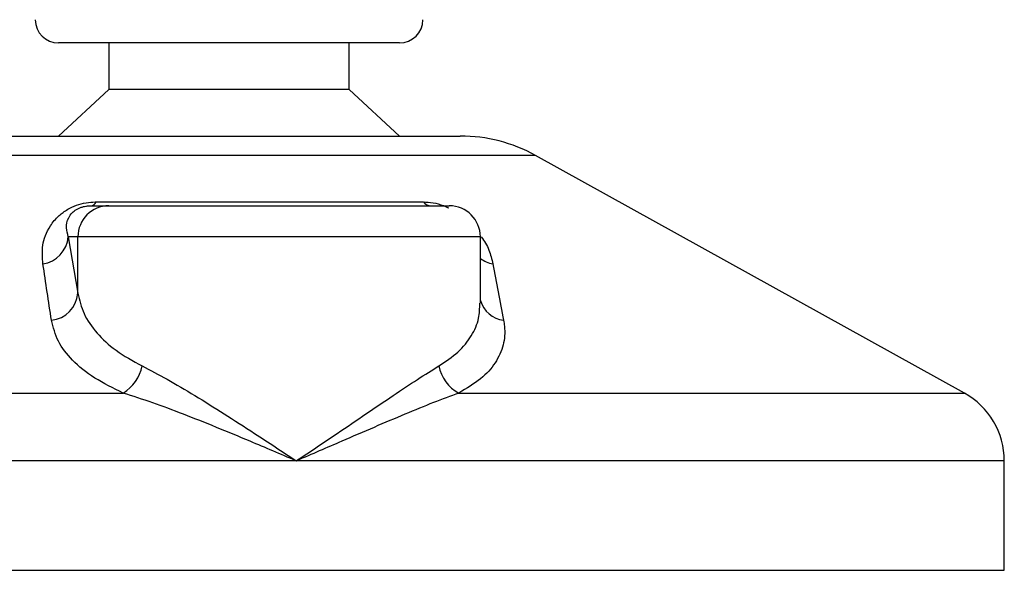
# Model space of a CAD drawing. Header units: millimetres. Extents: x 0 to 420, y 0 to 297.
# Tile 8 of 90: x 98.56 to 101.74, y 196.68 to 198.46. Entities that reach past the tile are written whole.
import ezdxf

# ---------------------------------------------------------------- set-up
doc = ezdxf.new("R2010")
doc.units = ezdxf.units.MM

msp = doc.modelspace()

# ---------------------------------------------------------------- linework, layer by layer
at = {"color": 7, "linetype": 'Continuous', "lineweight": 25}
for p, q in [((99.78943, 198.38329), (98.68943, 198.38329)), ((98.85193, 198.38329), (98.85193, 198.23329)), ((99.62693, 198.23329), (99.62693, 198.38329)), ((98.85193, 198.23329), (98.68943, 198.08329)), ((99.62693, 198.23329), (98.85193, 198.23329)), ((99.78943, 198.08329), (99.62693, 198.23329)), ((98.49365, 198.08329), (99.98522, 198.08329)), ((100.22747, 198.02069), (98.25512, 198.02069)), ((101.61056, 197.25467), (100.22747, 198.02069)), ((98.81082, 197.87081), (99.86605, 197.87081)), ((98.79432, 197.85829), (98.85191, 197.85829)), ((98.85191, 197.85829), (99.94984, 197.85829)), ((98.72108, 197.75829), (98.75229, 197.57661)), ((98.75229, 197.75829), (98.72108, 197.75829)), ((98.75229, 197.57661), (98.75229, 197.75829)), ((100.04984, 197.75829), (98.75229, 197.75829)), ((100.04984, 197.54413), (100.04984, 197.75829)), ((96.86831, 197.25467), (98.89841, 197.25467)), ((99.98071, 197.25467), (101.61056, 197.25467)), ((99.4562, 197.03597), (96.73943, 197.03597)), ((101.73943, 197.03597), (99.4562, 197.03597)), ((101.73943, 196.68329), (101.73943, 197.03597)), ((96.74885, 196.68329), (101.73943, 196.68329))]:
    msp.add_line(p, q, dxfattribs=at)
for centre, radius, start, end in [((98.68943, 198.45829), 0.075, 180, 270), ((99.78943, 198.45829), 0.075, 270, 0), ((99.98522, 197.58329), 0.5, 61.02029, 90), ((98.79113, 197.87962), 0.02156, 278.49257, 335.89592), ((99.89203, 197.89136), 0.03312, 218.34182, 266.79191), ((98.8521, 197.75848), 0.09981, 90.1083, 180.10789), ((99.94984, 197.75829), 0.1, 0, 90), ((98.62404, 197.76703), 0.09744, 279.07467, 354.85539), ((100.10957, 197.76849), 0.09955, 233.12971, 258.87121), ((98.65511, 197.58605), 0.09764, 276.94193, 354.44804), ((100.13591, 197.57801), 0.08955, 196.03358, 262.99521), ((98.82724, 197.36903), 0.13469, 301.89425, 348.4889), ((100.03781, 197.36404), 0.12338, 190.22117, 242.43176), ((101.48943, 197.03597), 0.25, 0, 61.02029)]:
    msp.add_arc(centre, radius, start, end, dxfattribs=at)
for points, knots in [([(98.63941, 197.67081), (98.63777, 197.69072), (98.6345, 197.73042), (98.65398, 197.78361), (98.68548, 197.82329), (98.7155, 197.84595), (98.74616, 197.86061), (98.77771, 197.8689), (98.79947, 197.87076), (98.80981, 197.87081), (98.81082, 197.87081)], [0, 0, 0, 0, 0.2791688, 0.5566156, 0.6991027, 0.7915598, 0.8614835, 0.9308082, 0.9932657, 1, 1, 1, 1]), ([(99.86605, 197.87081), (99.87634, 197.87028), (99.89708, 197.86922), (99.92679, 197.86131), (99.94228, 197.85402), (99.94781, 197.85141)], [0, 0, 0, 0, 0.38733, 0.7811573, 1, 1, 1, 1]), ([(98.72108, 197.75829), (98.71853, 197.76795), (98.71341, 197.78736), (98.71739, 197.81335), (98.7304, 197.83359), (98.74319, 197.84445), (98.75408, 197.85018), (98.76209, 197.85334), (98.76935, 197.8555), (98.77913, 197.85741), (98.78665, 197.85812), (98.79198, 197.85828), (98.79378, 197.85829), (98.79432, 197.85829)], [0, 0, 0, 0, 0.31263849, 0.62834094, 0.77232249, 0.85321015, 0.88959861, 0.90400401, 0.93049187, 0.94918752, 0.98217793, 0.99463503, 1, 1, 1, 1]), ([(100.05293, 197.75784), (100.05767, 197.75114), (100.07308, 197.72936), (100.08324, 197.70053), (100.0885, 197.67859), (100.09036, 197.67081)], [0, 0, 0, 0, 0.2227088, 0.7244469, 1, 1, 1, 1]), ([(98.66691, 197.48913), (98.66228, 197.51959), (98.653, 197.58076), (98.64395, 197.64071), (98.63941, 197.67081)], [0, 0, 0, 0, 0.497852, 1, 1, 1, 1]), ([(100.09036, 197.67081), (100.09619, 197.64097), (100.10791, 197.58102), (100.11928, 197.51985), (100.12499, 197.48913)], [0, 0, 0, 0, 0.4978543, 1, 1, 1, 1]), ([(98.75229, 197.57661), (98.75748, 197.55447), (98.76798, 197.50962), (98.81035, 197.44792), (98.87159, 197.39039), (98.9297, 197.3584), (98.95923, 197.34215)], [0, 0, 0, 0, 0.2465936, 0.4996913, 0.7457356, 1, 1, 1, 1]), ([(99.91639, 197.34215), (99.93797, 197.35667), (99.98178, 197.38614), (100.02297, 197.43838), (100.04686, 197.49117), (100.04783, 197.52782), (100.04825, 197.54413)], [0, 0, 0, 0, 0.259926, 0.5276701, 0.789907, 1, 1, 1, 1]), ([(98.89841, 197.25467), (98.86623, 197.27032), (98.80072, 197.30218), (98.73219, 197.35911), (98.68411, 197.42147), (98.67269, 197.46637), (98.66691, 197.48913)], [0, 0, 0, 0, 0.24635312, 0.50146761, 0.74726318, 1, 1, 1, 1]), ([(100.12499, 197.48913), (100.12598, 197.48277), (100.13023, 197.45553), (100.12656, 197.40853), (100.10088, 197.35171), (100.05447, 197.29908), (100.00553, 197.26962), (99.98071, 197.25467)], [0, 0, 0, 0, 0.0699949, 0.2998887, 0.53536, 0.7642956, 1, 1, 1, 1]), ([(98.95923, 197.34215), (98.98574, 197.3284), (99.03952, 197.3005), (99.12905, 197.24715), (99.22373, 197.1882), (99.33312, 197.11764), (99.41132, 197.06592), (99.45582, 197.03623), (99.4562, 197.03597)], [0, 0, 0, 0, 0.1790938, 0.3632907, 0.5505087, 0.7413645, 0.9977537, 1, 1, 1, 1]), ([(99.4562, 197.03597), (99.45659, 197.03623), (99.50108, 197.06592), (99.57758, 197.11743), (99.68156, 197.18801), (99.76848, 197.24671), (99.84855, 197.3003), (99.89378, 197.32821), (99.91639, 197.34215)], [0, 0, 0, 0, 0.00224631, 0.25863767, 0.44771683, 0.63671155, 0.81847299, 1, 1, 1, 1]), ([(99.4562, 197.03597), (99.45578, 197.03615), (99.40639, 197.05738), (99.28374, 197.10971), (99.12774, 197.17348), (98.99198, 197.22464), (98.92979, 197.2446), (98.89841, 197.25467)], [0, 0, 0, 0, 0.0022151, 0.258094, 0.6355, 0.8160594, 1, 1, 1, 1]), ([(99.98071, 197.25467), (99.95378, 197.24481), (99.89938, 197.22488), (99.77545, 197.17375), (99.62688, 197.10971), (99.50601, 197.05738), (99.45663, 197.03615), (99.4562, 197.03597)], [0, 0, 0, 0, 0.1804148, 0.3645009, 0.7419063, 0.9977849, 1, 1, 1, 1])]:
    msp.add_open_spline(points, degree=3, knots=knots, dxfattribs=at)

doc.saveas('drawing.dxf')
